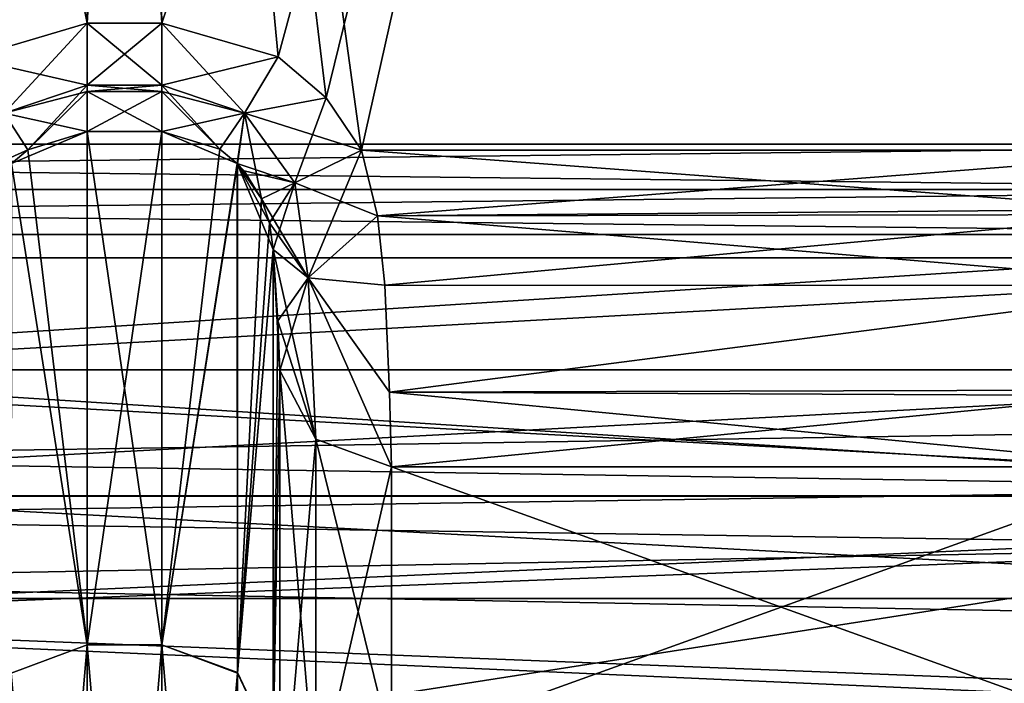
# Model space of a CAD drawing. Header units: millimetres. Extents: x -122 to 122, y -98 to 94.
# Tile 239 of 256: x -61 to -43, y 42 to 54. Entities that reach past the tile are written whole.
import ezdxf

# ---------------------------------------------------------------- set-up
doc = ezdxf.new("R2010")
doc.units = ezdxf.units.MM
doc.header["$LTSCALE"] = 26.699852
for name, color, linetype in [('2368', 7, 'CONTINUOUS'), ('2408', 7, 'CONTINUOUS'), ('2409', 7, 'CONTINUOUS'), ('2414', 7, 'CONTINUOUS'), ('2448', 7, 'CONTINUOUS'), ('2546', 7, 'CONTINUOUS'), ('2547', 7, 'CONTINUOUS'), ('2548', 7, 'CONTINUOUS'), ('2549', 7, 'CONTINUOUS'), ('2557', 7, 'CONTINUOUS'), ('2558', 7, 'CONTINUOUS'), ('2559', 7, 'CONTINUOUS'), ('2560', 7, 'CONTINUOUS'), ('2561', 7, 'CONTINUOUS'), ('2562', 7, 'CONTINUOUS'), ('2954', 7, 'CONTINUOUS'), ('2955', 7, 'CONTINUOUS'), ('3565', 7, 'CONTINUOUS'), ('3575', 7, 'CONTINUOUS'), ('3586', 7, 'CONTINUOUS'), ('3590', 7, 'CONTINUOUS'), ('3667', 7, 'CONTINUOUS'), ('3764', 7, 'CONTINUOUS'), ('3765', 7, 'CONTINUOUS'), ('3766', 7, 'CONTINUOUS'), ('3767', 7, 'CONTINUOUS'), ('3768', 7, 'CONTINUOUS'), ('3769', 7, 'CONTINUOUS'), ('3770', 7, 'CONTINUOUS'), ('3771', 7, 'CONTINUOUS'), ('3772', 7, 'CONTINUOUS'), ('3775', 7, 'CONTINUOUS'), ('4172', 7, 'CONTINUOUS'), ('4173', 7, 'CONTINUOUS'), ('4785', 7, 'CONTINUOUS'), ('4786', 7, 'CONTINUOUS')]:
    doc.layers.add(name, color=color, linetype=linetype)

msp = doc.modelspace()

# ---------------------------------------------------------------- linework, layer by layer
at = {"layer": '2368', "color": 250, "linetype": 'Continuous', "true_color": 0x323232}
for points in [[(-40.305, 40.503, 26.221), (-40.305, 45.517, 16.009), (-54.23, 40.503, 26.221), (-40.305, 40.503, 26.221)], [(-54.23, 40.503, 26.221), (-40.305, 45.517, 16.009), (-54.23, 45.517, 16.009), (-54.23, 40.503, 26.221)]]:
    msp.add_3dface(points, dxfattribs=at)
at = {"layer": '2408', "color": 250, "linetype": 'Continuous', "true_color": 0x323232}
for points in [[(-59.732, 63.232), (-33.5, 80.5), (-33.5, 51.284), (-59.732, 63.232)], [(-61.5, 62.5), (-59.732, 63.232), (-33.5, 51.284), (-61.5, 62.5)], [(-106.5, 51.284), (-61.5, 62.5), (-33.5, 51.284), (-106.5, 51.284)]]:
    msp.add_3dface(points, dxfattribs=at)
at = {"layer": '2409', "color": 250, "linetype": 'Continuous', "true_color": 0x323232}
for points in [[(-45.5, 92.5, 12), (-59, 82, 12), (-54.764, 51.177, 12), (-45.5, 92.5, 12)], [(-39.399, 51.177, 12), (-45.5, 92.5, 12), (-54.764, 51.177, 12), (-39.399, 51.177, 12)], [(-39.067, 55.105, 12), (-45.5, 92.5, 12), (-39.399, 51.177, 12), (-39.067, 55.105, 12)], [(-59, 82, 12), (-59, 65, 12), (-58.333, 53.447, 12), (-59, 82, 12)], [(-54.764, 51.177, 12), (-59, 82, 12), (-55.392, 52.113, 12), (-54.764, 51.177, 12)], [(-55.392, 52.113, 12), (-59, 82, 12), (-56.254, 52.844, 12), (-55.392, 52.113, 12)], [(-56.254, 52.844, 12), (-59, 82, 12), (-58.333, 53.447, 12), (-56.254, 52.844, 12)], [(-59, 65, 12), (-59.732, 63.232, 12), (-59.667, 53.447, 12), (-59, 65, 12)], [(-58.333, 53.447, 12), (-59, 65, 12), (-59.667, 53.447, 12), (-58.333, 53.447, 12)], [(-59.732, 63.232, 12), (-61.5, 62.5, 12), (-59.667, 53.447, 12), (-59.732, 63.232, 12)], [(-59.667, 53.447, 12), (-61.5, 62.5, 12), (-61.781, 52.822, 12), (-59.667, 53.447, 12)]]:
    msp.add_3dface(points, dxfattribs=at)
at = {"layer": '2414', "color": 250, "linetype": 'Continuous', "true_color": 0x323232}
for points in [[(-39.399, 51.177, 12), (-54.764, 51.177, 12), (-54.479, 50.003, 12.116), (-39.399, 51.177, 12)], [(-39.399, 51.177, 12), (-54.479, 50.003, 12.116), (-39.457, 50.127, 12.093), (-39.399, 51.177, 12)], [(-54.479, 50.003, 12.116), (-54.348, 48.761, 12.508), (-39.457, 50.127, 12.093), (-54.479, 50.003, 12.116)], [(-54.348, 48.761, 12.508), (-39.527, 48.757, 12.509), (-39.457, 50.127, 12.093), (-54.348, 48.761, 12.508)], [(-54.264, 46.851, 13.842), (-39.527, 48.757, 12.509), (-54.348, 48.761, 12.508), (-54.264, 46.851, 13.842)], [(-40.071, 46.891, 13.801), (-39.527, 48.757, 12.509), (-54.264, 46.851, 13.842), (-40.071, 46.891, 13.801)], [(-54.23, 45.517, 16.009), (-40.071, 46.891, 13.801), (-54.264, 46.851, 13.842), (-54.23, 45.517, 16.009)], [(-54.23, 45.517, 16.009), (-40.305, 45.517, 16.009), (-40.071, 46.891, 13.801), (-54.23, 45.517, 16.009)]]:
    msp.add_3dface(points, dxfattribs=at)
at = {"layer": '2448', "color": 250, "linetype": 'Continuous', "true_color": 0x323232}
for points in [[(-106.5, 51.284), (-33.5, 51.284), (-33.5, 50.474, 0.033), (-106.5, 51.284)], [(-106.5, 50.474, 0.033), (-106.5, 51.284), (-33.5, 50.474, 0.033), (-106.5, 50.474, 0.033)], [(-106.5, 49.668, 0.131), (-106.5, 50.474, 0.033), (-33.5, 49.668, 0.131), (-106.5, 49.668, 0.131)], [(-33.5, 49.668, 0.131), (-106.5, 50.474, 0.033), (-33.5, 50.474, 0.033), (-33.5, 49.668, 0.131)], [(-104.939, 46.217, 1.379), (-106.5, 49.668, 0.131), (-35.534, 45.137, 2.113), (-104.939, 46.217, 1.379)], [(-35.534, 45.137, 2.113), (-106.5, 49.668, 0.131), (-33.5, 49.668, 0.131), (-35.534, 45.137, 2.113)], [(-104.028, 44.104, 3.04), (-104.939, 46.217, 1.379), (-35.534, 45.137, 2.113), (-104.028, 44.104, 3.04)], [(-36.476, 42.819, 4.677), (-104.028, 44.104, 3.04), (-35.534, 45.137, 2.113), (-36.476, 42.819, 4.677)], [(-36.84, 41.469, 8.086), (-103.16, 41.469, 8.086), (-104.028, 44.104, 3.04), (-36.84, 41.469, 8.086)], [(-36.84, 41.469, 8.086), (-104.028, 44.104, 3.04), (-36.476, 42.819, 4.677), (-36.84, 41.469, 8.086)]]:
    msp.add_3dface(points, dxfattribs=at)
at = {"layer": '2546', "color": 250, "linetype": 'Continuous', "true_color": 0x323232}
for points in [[(-59.667, 51.512, 13.493), (-59.667, 42.337, 32.298), (-58.333, 51.512, 13.493), (-59.667, 51.512, 13.493)], [(-58.333, 51.512, 13.493), (-59.667, 42.337, 32.298), (-58.333, 42.337, 32.298), (-58.333, 51.512, 13.493)], [(-59.667, 42.337, 32.298), (-59.667, 26.625, 46.116), (-58.333, 42.337, 32.298), (-59.667, 42.337, 32.298)], [(-58.333, 42.337, 32.298), (-59.667, 26.625, 46.116), (-58.333, 26.625, 46.116), (-58.333, 42.337, 32.298)]]:
    msp.add_3dface(points, dxfattribs=at)
at = {"layer": '2547', "color": 250, "linetype": 'Continuous', "true_color": 0x323232}
for points in [[(-56.34, 49.399, 14.29), (-56.34, 40.486, 31.707), (-56.256, 48.127, 15.176), (-56.34, 49.399, 14.29)], [(-56.256, 48.127, 15.176), (-56.34, 40.486, 31.707), (-56.222, 47.239, 16.615), (-56.256, 48.127, 15.176)], [(-56.222, 47.239, 16.615), (-56.34, 40.486, 31.707), (-56.222, 38.534, 31.979), (-56.222, 47.239, 16.615)]]:
    msp.add_3dface(points, dxfattribs=at)
at = {"layer": '2548', "color": 250, "linetype": 'Continuous', "true_color": 0x323232}
for points in [[(-58.333, 51.512, 13.493), (-58.333, 42.337, 32.298), (-57.293, 51.193, 13.562), (-58.333, 51.512, 13.493)], [(-58.333, 42.337, 32.298), (-56.98, 50.934, 13.619), (-57.293, 51.193, 13.562), (-58.333, 42.337, 32.298)], [(-58.333, 42.337, 32.298), (-56.981, 41.826, 32.101), (-56.98, 50.934, 13.619), (-58.333, 42.337, 32.298)], [(-56.98, 50.934, 13.619), (-56.981, 41.826, 32.101), (-56.548, 50.305, 13.762), (-56.98, 50.934, 13.619)], [(-56.548, 50.305, 13.762), (-56.981, 41.826, 32.101), (-56.406, 49.877, 13.933), (-56.548, 50.305, 13.762)], [(-56.981, 41.826, 32.101), (-56.34, 49.399, 14.29), (-56.406, 49.877, 13.933), (-56.981, 41.826, 32.101)], [(-56.34, 40.486, 31.707), (-56.34, 49.399, 14.29), (-56.981, 41.826, 32.101), (-56.34, 40.486, 31.707)], [(-58.333, 42.337, 32.298), (-58.333, 26.625, 46.116), (-56.981, 41.826, 32.101), (-58.333, 42.337, 32.298)], [(-58.333, 26.625, 46.116), (-56.981, 26.353, 45.666), (-56.981, 41.826, 32.101), (-58.333, 26.625, 46.116)], [(-56.981, 26.353, 45.666), (-56.34, 40.486, 31.707), (-56.981, 41.826, 32.101), (-56.981, 26.353, 45.666)]]:
    msp.add_3dface(points, dxfattribs=at)
at = {"layer": '2549', "color": 250, "linetype": 'Continuous', "true_color": 0x323232}
for points in [[(-59.667, 42.337, 32.298), (-59.667, 51.512, 13.493), (-61.015, 50.939, 13.618), (-59.667, 42.337, 32.298)], [(-61.015, 50.939, 13.618), (-59.667, 51.512, 13.493), (-60.724, 51.181, 13.565), (-61.015, 50.939, 13.618)], [(-61.019, 41.83, 32.096), (-59.667, 42.337, 32.298), (-61.015, 50.939, 13.618), (-61.019, 41.83, 32.096)], [(-59.667, 26.625, 46.116), (-59.667, 42.337, 32.298), (-61.019, 26.362, 45.661), (-59.667, 26.625, 46.116)], [(-61.019, 26.362, 45.661), (-59.667, 42.337, 32.298), (-61.019, 41.83, 32.096), (-61.019, 26.362, 45.661)]]:
    msp.add_3dface(points, dxfattribs=at)
at = {"layer": '2557', "color": 250, "linetype": 'Continuous', "true_color": 0x323232}
for points in [[(-56.222, 47.239, 16.615), (-56.222, 38.534, 31.979), (-55.581, 46.012, 16.184), (-56.222, 47.239, 16.615)], [(-56.222, 38.534, 31.979), (-55.581, 39.646, 28.412), (-55.581, 46.012, 16.184), (-56.222, 38.534, 31.979)], [(-55.581, 39.646, 28.412), (-54.23, 45.517, 16.009), (-55.581, 46.012, 16.184), (-55.581, 39.646, 28.412)], [(-54.23, 40.503, 26.221), (-54.23, 45.517, 16.009), (-55.581, 39.646, 28.412), (-54.23, 40.503, 26.221)]]:
    msp.add_3dface(points, dxfattribs=at)
at = {"layer": '2558', "color": 250, "linetype": 'Continuous', "true_color": 0x323232}
for points in [[(-56.34, 49.399, 14.29), (-56.256, 48.127, 15.176), (-55.581, 46.012, 16.184), (-56.34, 49.399, 14.29)], [(-56.34, 49.399, 14.29), (-55.581, 46.012, 16.184), (-55.719, 48.897, 13.045), (-56.34, 49.399, 14.29)], [(-54.23, 45.517, 16.009), (-54.264, 46.851, 13.842), (-55.719, 48.897, 13.045), (-54.23, 45.517, 16.009)], [(-55.581, 46.012, 16.184), (-54.23, 45.517, 16.009), (-55.719, 48.897, 13.045), (-55.581, 46.012, 16.184)], [(-54.264, 46.851, 13.842), (-54.348, 48.761, 12.508), (-55.719, 48.897, 13.045), (-54.264, 46.851, 13.842)], [(-56.256, 48.127, 15.176), (-56.222, 47.239, 16.615), (-55.581, 46.012, 16.184), (-56.256, 48.127, 15.176)]]:
    msp.add_3dface(points, dxfattribs=at)
at = {"layer": '2559', "color": 250, "linetype": 'Continuous', "true_color": 0x323232}
for points in [[(-54.479, 50.003, 12.116), (-54.764, 51.177, 12), (-55.957, 50.594, 12.504), (-54.479, 50.003, 12.116)], [(-56.548, 50.305, 13.762), (-55.719, 48.897, 13.045), (-55.957, 50.594, 12.504), (-56.548, 50.305, 13.762)], [(-55.719, 48.897, 13.045), (-54.479, 50.003, 12.116), (-55.957, 50.594, 12.504), (-55.719, 48.897, 13.045)], [(-56.548, 50.305, 13.762), (-56.406, 49.877, 13.933), (-55.719, 48.897, 13.045), (-56.548, 50.305, 13.762)], [(-54.348, 48.761, 12.508), (-54.479, 50.003, 12.116), (-55.719, 48.897, 13.045), (-54.348, 48.761, 12.508)], [(-56.406, 49.877, 13.933), (-56.34, 49.399, 14.29), (-55.719, 48.897, 13.045), (-56.406, 49.877, 13.933)]]:
    msp.add_3dface(points, dxfattribs=at)
at = {"layer": '2560', "color": 250, "linetype": 'Continuous', "true_color": 0x323232}
for points in [[(-56.254, 52.844, 12), (-58.333, 53.447, 12), (-56.853, 51.837, 12.379), (-56.254, 52.844, 12)], [(-56.853, 51.837, 12.379), (-58.333, 53.447, 12), (-58.333, 52.336, 12.337), (-56.853, 51.837, 12.379)], [(-55.392, 52.113, 12), (-56.254, 52.844, 12), (-56.853, 51.837, 12.379), (-55.392, 52.113, 12)], [(-57.293, 51.193, 13.562), (-56.853, 51.837, 12.379), (-58.333, 52.336, 12.337), (-57.293, 51.193, 13.562)], [(-57.293, 51.193, 13.562), (-58.333, 52.336, 12.337), (-58.333, 52.225, 12.417), (-57.293, 51.193, 13.562)], [(-58.333, 51.512, 13.493), (-57.293, 51.193, 13.562), (-58.333, 52.225, 12.417), (-58.333, 51.512, 13.493)], [(-55.957, 50.594, 12.504), (-55.392, 52.113, 12), (-56.853, 51.837, 12.379), (-55.957, 50.594, 12.504)], [(-54.764, 51.177, 12), (-55.392, 52.113, 12), (-55.957, 50.594, 12.504), (-54.764, 51.177, 12)], [(-57.293, 51.193, 13.562), (-56.98, 50.934, 13.619), (-56.853, 51.837, 12.379), (-57.293, 51.193, 13.562)], [(-56.98, 50.934, 13.619), (-56.548, 50.305, 13.762), (-56.853, 51.837, 12.379), (-56.98, 50.934, 13.619)], [(-56.548, 50.305, 13.762), (-55.957, 50.594, 12.504), (-56.853, 51.837, 12.379), (-56.548, 50.305, 13.762)]]:
    msp.add_3dface(points, dxfattribs=at)
at = {"layer": '2561', "color": 250, "linetype": 'Continuous', "true_color": 0x323232}
for points in [[(-58.333, 53.447, 12), (-59.667, 53.447, 12), (-59.667, 52.336, 12.337), (-58.333, 53.447, 12)], [(-58.333, 52.336, 12.337), (-58.333, 53.447, 12), (-59.667, 52.336, 12.337), (-58.333, 52.336, 12.337)], [(-58.333, 52.225, 12.417), (-58.333, 52.336, 12.337), (-59.667, 52.225, 12.417), (-58.333, 52.225, 12.417)], [(-59.667, 52.225, 12.417), (-58.333, 52.336, 12.337), (-59.667, 52.336, 12.337), (-59.667, 52.225, 12.417)], [(-59.667, 51.512, 13.493), (-58.333, 51.512, 13.493), (-58.333, 52.225, 12.417), (-59.667, 51.512, 13.493)], [(-59.667, 51.512, 13.493), (-58.333, 52.225, 12.417), (-59.667, 52.225, 12.417), (-59.667, 51.512, 13.493)]]:
    msp.add_3dface(points, dxfattribs=at)
at = {"layer": '2562', "color": 250, "linetype": 'Continuous', "true_color": 0x323232}
for points in [[(-59.667, 53.447, 12), (-61.781, 52.822, 12), (-59.667, 52.336, 12.337), (-59.667, 53.447, 12)], [(-59.667, 52.336, 12.337), (-61.781, 52.822, 12), (-61.147, 51.837, 12.379), (-59.667, 52.336, 12.337)], [(-59.667, 52.225, 12.417), (-59.667, 52.336, 12.337), (-61.147, 51.837, 12.379), (-59.667, 52.225, 12.417)], [(-59.667, 51.512, 13.493), (-59.667, 52.225, 12.417), (-61.147, 51.837, 12.379), (-59.667, 51.512, 13.493)], [(-60.724, 51.181, 13.565), (-61.147, 51.837, 12.379), (-62.043, 50.594, 12.504), (-60.724, 51.181, 13.565)], [(-60.724, 51.181, 13.565), (-59.667, 51.512, 13.493), (-61.147, 51.837, 12.379), (-60.724, 51.181, 13.565)], [(-61.015, 50.939, 13.618), (-60.724, 51.181, 13.565), (-62.043, 50.594, 12.504), (-61.015, 50.939, 13.618)]]:
    msp.add_3dface(points, dxfattribs=at)
at = {"layer": '2954', "color": 250, "linetype": 'Continuous', "true_color": 0x323232}
for points in [[(-31.5, 47.25), (-108.5, 43.165, 19.218), (-31.5, 43.165, 19.218), (-31.5, 47.25)], [(-108.5, 47.25), (-108.5, 43.165, 19.218), (-31.5, 47.25), (-108.5, 47.25)], [(-31.5, 43.165, 19.218), (-108.5, 31.616, 35.114), (-31.5, 31.616, 35.114), (-31.5, 43.165, 19.218)], [(-108.5, 43.165, 19.218), (-108.5, 31.616, 35.114), (-31.5, 43.165, 19.218), (-108.5, 43.165, 19.218)]]:
    msp.add_3dface(points, dxfattribs=at)
at = {"layer": '2955', "color": 250, "linetype": 'Continuous', "true_color": 0x323232}
for points in [[(-108.5, 49.25), (-108.5, 44.992, 20.032), (-31.5, 49.25), (-108.5, 49.25)], [(-31.5, 49.25), (-108.5, 44.992, 20.032), (-31.5, 44.992, 20.032), (-31.5, 49.25)], [(-108.5, 44.992, 20.032), (-108.5, 32.955, 36.6), (-31.5, 44.992, 20.032), (-108.5, 44.992, 20.032)], [(-31.5, 44.992, 20.032), (-108.5, 32.955, 36.6), (-31.5, 32.955, 36.6), (-31.5, 44.992, 20.032)]]:
    msp.add_3dface(points, dxfattribs=at)
at = {"layer": '3565', "color": 250, "linetype": 'Continuous', "true_color": 0x323232}
for points in [[(-45.5, 92.5), (-59, 82), (-33.5, 51.284), (-45.5, 92.5)], [(-37.015, 88.985), (-45.5, 92.5), (-33.5, 51.284), (-37.015, 88.985)], [(-59, 82), (-59, 65), (-33.5, 51.284), (-59, 82)], [(-59, 65), (-59.732, 63.232), (-33.5, 51.284), (-59, 65)], [(-59.732, 63.232), (-61.5, 62.5), (-33.5, 51.284), (-59.732, 63.232)], [(-78.5, 62.5), (-106.5, 51.284), (-33.5, 51.284), (-78.5, 62.5)], [(-61.5, 62.5), (-78.5, 62.5), (-33.5, 51.284), (-61.5, 62.5)]]:
    msp.add_3dface(points, dxfattribs=at)
at = {"layer": '3575', "color": 250, "linetype": 'Continuous', "true_color": 0x323232}
for points in [[(-58.333, 53.447, -12), (-59, 65, -12), (-45.5, 92.5, -12), (-58.333, 53.447, -12)], [(-56.254, 52.844, -12), (-58.333, 53.447, -12), (-45.5, 92.5, -12), (-56.254, 52.844, -12)], [(-55.392, 52.113, -12), (-56.254, 52.844, -12), (-45.5, 92.5, -12), (-55.392, 52.113, -12)], [(-54.764, 51.177, -12), (-55.392, 52.113, -12), (-45.5, 92.5, -12), (-54.764, 51.177, -12)], [(-39.399, 51.177, -12), (-54.764, 51.177, -12), (-45.5, 92.5, -12), (-39.399, 51.177, -12)], [(-37.015, 88.985, -12), (-39.399, 51.177, -12), (-45.5, 92.5, -12), (-37.015, 88.985, -12)], [(-59.732, 63.232, -12), (-59, 65, -12), (-59.667, 53.447, -12), (-59.732, 63.232, -12)], [(-59.667, 53.447, -12), (-59, 65, -12), (-58.333, 53.447, -12), (-59.667, 53.447, -12)], [(-61.5, 62.5, -12), (-59.732, 63.232, -12), (-61.781, 52.822, -12), (-61.5, 62.5, -12)], [(-61.781, 52.822, -12), (-59.732, 63.232, -12), (-59.667, 53.447, -12), (-61.781, 52.822, -12)]]:
    msp.add_3dface(points, dxfattribs=at)
at = {"layer": '3586', "color": 250, "linetype": 'Continuous', "true_color": 0x323232}
for points in [[(-40.305, 45.517, -16.009), (-40.305, 40.503, -26.221), (-54.23, 45.517, -16.009), (-40.305, 45.517, -16.009)], [(-54.23, 45.517, -16.009), (-40.305, 40.503, -26.221), (-54.23, 40.503, -26.221), (-54.23, 45.517, -16.009)]]:
    msp.add_3dface(points, dxfattribs=at)
at = {"layer": '3590', "color": 250, "linetype": 'Continuous', "true_color": 0x323232}
for points in [[(-54.764, 51.177, -12), (-39.399, 51.177, -12), (-39.462, 50.028, -12.111), (-54.764, 51.177, -12)], [(-54.764, 51.177, -12), (-39.462, 50.028, -12.111), (-54.479, 50.003, -12.116), (-54.764, 51.177, -12)], [(-39.462, 50.028, -12.111), (-39.527, 48.757, -12.509), (-54.479, 50.003, -12.116), (-39.462, 50.028, -12.111)], [(-54.479, 50.003, -12.116), (-39.527, 48.757, -12.509), (-54.348, 48.761, -12.508), (-54.479, 50.003, -12.116)], [(-54.348, 48.761, -12.508), (-39.527, 48.757, -12.509), (-54.264, 46.851, -13.842), (-54.348, 48.761, -12.508)], [(-54.264, 46.851, -13.842), (-39.527, 48.757, -12.509), (-40.098, 46.783, -13.914), (-54.264, 46.851, -13.842)], [(-40.305, 45.517, -16.009), (-54.23, 45.517, -16.009), (-54.264, 46.851, -13.842), (-40.305, 45.517, -16.009)], [(-40.305, 45.517, -16.009), (-54.264, 46.851, -13.842), (-40.098, 46.783, -13.914), (-40.305, 45.517, -16.009)]]:
    msp.add_3dface(points, dxfattribs=at)
at = {"layer": '3667', "color": 250, "linetype": 'Continuous', "true_color": 0x323232}
for points in [[(-33.5, 51.284), (-106.5, 51.284), (-106.5, 50.474, -0.033), (-33.5, 51.284)], [(-33.5, 51.284), (-106.5, 50.474, -0.033), (-33.5, 50.474, -0.033), (-33.5, 51.284)], [(-106.5, 50.474, -0.033), (-106.5, 49.668, -0.131), (-33.5, 50.474, -0.033), (-106.5, 50.474, -0.033)], [(-33.5, 50.474, -0.033), (-106.5, 49.668, -0.131), (-33.5, 49.668, -0.131), (-33.5, 50.474, -0.033)], [(-106.5, 49.668, -0.131), (-104.466, 45.137, -2.113), (-33.5, 49.668, -0.131), (-106.5, 49.668, -0.131)], [(-33.5, 49.668, -0.131), (-104.466, 45.137, -2.113), (-35.061, 46.217, -1.379), (-33.5, 49.668, -0.131)], [(-35.061, 46.217, -1.379), (-104.466, 45.137, -2.113), (-35.972, 44.104, -3.04), (-35.061, 46.217, -1.379)], [(-104.466, 45.137, -2.113), (-103.524, 42.819, -4.677), (-35.972, 44.104, -3.04), (-104.466, 45.137, -2.113)], [(-103.524, 42.819, -4.677), (-103.16, 41.469, -8.086), (-35.972, 44.104, -3.04), (-103.524, 42.819, -4.677)], [(-103.16, 41.469, -8.086), (-36.84, 41.469, -8.086), (-35.972, 44.104, -3.04), (-103.16, 41.469, -8.086)]]:
    msp.add_3dface(points, dxfattribs=at)
at = {"layer": '3764', "color": 250, "linetype": 'Continuous', "true_color": 0x323232}
for points in [[(-59.667, 51.512, -13.493), (-58.333, 51.512, -13.493), (-58.333, 42.337, -32.298), (-59.667, 51.512, -13.493)], [(-59.667, 42.337, -32.298), (-59.667, 51.512, -13.493), (-58.333, 42.337, -32.298), (-59.667, 42.337, -32.298)], [(-59.667, 26.625, -46.116), (-59.667, 42.337, -32.298), (-58.333, 26.625, -46.116), (-59.667, 26.625, -46.116)], [(-58.333, 26.625, -46.116), (-59.667, 42.337, -32.298), (-58.333, 42.337, -32.298), (-58.333, 26.625, -46.116)]]:
    msp.add_3dface(points, dxfattribs=at)
at = {"layer": '3765', "color": 250, "linetype": 'Continuous', "true_color": 0x323232}
for points in [[(-56.34, 49.399, -14.29), (-56.256, 48.127, -15.176), (-56.222, 47.239, -16.615), (-56.34, 49.399, -14.29)], [(-56.34, 49.399, -14.29), (-56.222, 47.239, -16.615), (-56.34, 40.486, -31.707), (-56.34, 49.399, -14.29)], [(-56.34, 40.486, -31.707), (-56.222, 47.239, -16.615), (-56.222, 38.534, -31.979), (-56.34, 40.486, -31.707)]]:
    msp.add_3dface(points, dxfattribs=at)
at = {"layer": '3766', "color": 250, "linetype": 'Continuous', "true_color": 0x323232}
for points in [[(-58.333, 51.512, -13.493), (-57.293, 51.193, -13.562), (-56.982, 50.935, -13.619), (-58.333, 51.512, -13.493)], [(-58.333, 51.512, -13.493), (-56.982, 50.935, -13.619), (-58.333, 42.337, -32.298), (-58.333, 51.512, -13.493)], [(-58.333, 42.337, -32.298), (-56.982, 50.935, -13.619), (-56.981, 41.839, -32.084), (-58.333, 42.337, -32.298)], [(-56.406, 49.877, -13.933), (-56.34, 49.399, -14.29), (-56.982, 50.935, -13.619), (-56.406, 49.877, -13.933)], [(-56.982, 50.935, -13.619), (-56.34, 49.399, -14.29), (-56.981, 41.839, -32.084), (-56.982, 50.935, -13.619)], [(-56.548, 50.305, -13.762), (-56.406, 49.877, -13.933), (-56.982, 50.935, -13.619), (-56.548, 50.305, -13.762)], [(-56.548, 50.305, -13.762), (-56.982, 50.935, -13.619), (-56.862, 50.804, -13.648), (-56.548, 50.305, -13.762)], [(-56.34, 49.399, -14.29), (-56.34, 40.486, -31.707), (-56.981, 41.839, -32.084), (-56.34, 49.399, -14.29)], [(-58.333, 26.625, -46.116), (-58.333, 42.337, -32.298), (-56.981, 26.372, -45.655), (-58.333, 26.625, -46.116)], [(-58.333, 42.337, -32.298), (-56.981, 41.839, -32.084), (-56.981, 26.372, -45.655), (-58.333, 42.337, -32.298)], [(-56.981, 41.839, -32.084), (-56.34, 40.486, -31.707), (-56.981, 26.372, -45.655), (-56.981, 41.839, -32.084)]]:
    msp.add_3dface(points, dxfattribs=at)
at = {"layer": '3767', "color": 250, "linetype": 'Continuous', "true_color": 0x323232}
for points in [[(-60.724, 51.181, -13.565), (-59.667, 51.512, -13.493), (-59.667, 42.337, -32.298), (-60.724, 51.181, -13.565)], [(-61.015, 50.939, -13.618), (-60.724, 51.181, -13.565), (-59.667, 42.337, -32.298), (-61.015, 50.939, -13.618)], [(-61.015, 50.939, -13.618), (-59.667, 42.337, -32.298), (-61.019, 41.83, -32.096), (-61.015, 50.939, -13.618)], [(-59.667, 42.337, -32.298), (-59.667, 26.625, -46.116), (-61.019, 41.83, -32.096), (-59.667, 42.337, -32.298)], [(-61.019, 41.83, -32.096), (-59.667, 26.625, -46.116), (-61.019, 26.362, -45.661), (-61.019, 41.83, -32.096)]]:
    msp.add_3dface(points, dxfattribs=at)
at = {"layer": '3768', "color": 250, "linetype": 'Continuous', "true_color": 0x323232}
for points in [[(-56.34, 49.399, -14.29), (-55.719, 48.897, -13.045), (-56.256, 48.127, -15.176), (-56.34, 49.399, -14.29)], [(-56.256, 48.127, -15.176), (-55.719, 48.897, -13.045), (-56.222, 47.239, -16.615), (-56.256, 48.127, -15.176)], [(-56.222, 47.239, -16.615), (-55.719, 48.897, -13.045), (-55.581, 46.012, -16.184), (-56.222, 47.239, -16.615)], [(-54.264, 46.851, -13.842), (-54.23, 45.517, -16.009), (-55.719, 48.897, -13.045), (-54.264, 46.851, -13.842)], [(-55.719, 48.897, -13.045), (-54.23, 45.517, -16.009), (-55.581, 46.012, -16.184), (-55.719, 48.897, -13.045)], [(-54.348, 48.761, -12.508), (-54.264, 46.851, -13.842), (-55.719, 48.897, -13.045), (-54.348, 48.761, -12.508)]]:
    msp.add_3dface(points, dxfattribs=at)
at = {"layer": '3769', "color": 250, "linetype": 'Continuous', "true_color": 0x323232}
for points in [[(-54.764, 51.177, -12), (-55.719, 48.897, -13.045), (-55.957, 50.594, -12.504), (-54.764, 51.177, -12)], [(-54.764, 51.177, -12), (-54.479, 50.003, -12.116), (-55.719, 48.897, -13.045), (-54.764, 51.177, -12)], [(-56.548, 50.305, -13.762), (-55.957, 50.594, -12.504), (-56.406, 49.877, -13.933), (-56.548, 50.305, -13.762)], [(-55.957, 50.594, -12.504), (-56.34, 49.399, -14.29), (-56.406, 49.877, -13.933), (-55.957, 50.594, -12.504)], [(-55.719, 48.897, -13.045), (-56.34, 49.399, -14.29), (-55.957, 50.594, -12.504), (-55.719, 48.897, -13.045)], [(-54.479, 50.003, -12.116), (-54.348, 48.761, -12.508), (-55.719, 48.897, -13.045), (-54.479, 50.003, -12.116)]]:
    msp.add_3dface(points, dxfattribs=at)
at = {"layer": '3770', "color": 250, "linetype": 'Continuous', "true_color": 0x323232}
for points in [[(-58.333, 53.447, -12), (-56.254, 52.844, -12), (-58.333, 52.336, -12.337), (-58.333, 53.447, -12)], [(-58.333, 52.336, -12.337), (-56.254, 52.844, -12), (-56.853, 51.837, -12.379), (-58.333, 52.336, -12.337)], [(-56.254, 52.844, -12), (-55.392, 52.113, -12), (-56.853, 51.837, -12.379), (-56.254, 52.844, -12)], [(-58.333, 52.336, -12.337), (-56.853, 51.837, -12.379), (-58.333, 52.225, -12.417), (-58.333, 52.336, -12.337)], [(-58.333, 52.225, -12.417), (-56.853, 51.837, -12.379), (-58.333, 51.512, -13.493), (-58.333, 52.225, -12.417)], [(-55.392, 52.113, -12), (-54.764, 51.177, -12), (-56.853, 51.837, -12.379), (-55.392, 52.113, -12)], [(-58.333, 51.512, -13.493), (-56.853, 51.837, -12.379), (-57.293, 51.193, -13.562), (-58.333, 51.512, -13.493)], [(-57.293, 51.193, -13.562), (-56.853, 51.837, -12.379), (-56.982, 50.935, -13.619), (-57.293, 51.193, -13.562)], [(-56.853, 51.837, -12.379), (-55.957, 50.594, -12.504), (-56.982, 50.935, -13.619), (-56.853, 51.837, -12.379)], [(-54.764, 51.177, -12), (-55.957, 50.594, -12.504), (-56.853, 51.837, -12.379), (-54.764, 51.177, -12)], [(-56.982, 50.935, -13.619), (-55.957, 50.594, -12.504), (-56.862, 50.804, -13.648), (-56.982, 50.935, -13.619)], [(-55.957, 50.594, -12.504), (-56.548, 50.305, -13.762), (-56.862, 50.804, -13.648), (-55.957, 50.594, -12.504)]]:
    msp.add_3dface(points, dxfattribs=at)
at = {"layer": '3771', "color": 250, "linetype": 'Continuous', "true_color": 0x323232}
for points in [[(-59.667, 53.447, -12), (-58.333, 53.447, -12), (-58.333, 52.336, -12.337), (-59.667, 53.447, -12)], [(-59.667, 53.447, -12), (-58.333, 52.336, -12.337), (-59.667, 52.336, -12.337), (-59.667, 53.447, -12)], [(-58.333, 52.336, -12.337), (-58.333, 52.225, -12.417), (-59.667, 52.336, -12.337), (-58.333, 52.336, -12.337)], [(-59.667, 52.336, -12.337), (-58.333, 52.225, -12.417), (-59.667, 52.225, -12.417), (-59.667, 52.336, -12.337)], [(-58.333, 52.225, -12.417), (-58.333, 51.512, -13.493), (-59.667, 52.225, -12.417), (-58.333, 52.225, -12.417)], [(-59.667, 52.225, -12.417), (-58.333, 51.512, -13.493), (-59.667, 51.512, -13.493), (-59.667, 52.225, -12.417)]]:
    msp.add_3dface(points, dxfattribs=at)
at = {"layer": '3772', "color": 250, "linetype": 'Continuous', "true_color": 0x323232}
for points in [[(-61.781, 52.822, -12), (-59.667, 53.447, -12), (-61.147, 51.837, -12.379), (-61.781, 52.822, -12)], [(-59.667, 53.447, -12), (-59.667, 52.336, -12.337), (-61.147, 51.837, -12.379), (-59.667, 53.447, -12)], [(-61.147, 51.837, -12.379), (-59.667, 52.336, -12.337), (-60.724, 51.181, -13.565), (-61.147, 51.837, -12.379)], [(-59.667, 52.336, -12.337), (-59.667, 52.225, -12.417), (-60.724, 51.181, -13.565), (-59.667, 52.336, -12.337)], [(-59.667, 52.225, -12.417), (-59.667, 51.512, -13.493), (-60.724, 51.181, -13.565), (-59.667, 52.225, -12.417)], [(-61.015, 50.939, -13.618), (-61.147, 51.837, -12.379), (-60.724, 51.181, -13.565), (-61.015, 50.939, -13.618)]]:
    msp.add_3dface(points, dxfattribs=at)
at = {"layer": '3775', "color": 250, "linetype": 'Continuous', "true_color": 0x323232}
for points in [[(-56.222, 47.239, -16.615), (-55.581, 46.012, -16.184), (-55.581, 39.646, -28.412), (-56.222, 47.239, -16.615)], [(-56.222, 38.534, -31.979), (-56.222, 47.239, -16.615), (-55.581, 39.646, -28.412), (-56.222, 38.534, -31.979)], [(-54.23, 45.517, -16.009), (-54.23, 40.503, -26.221), (-55.581, 46.012, -16.184), (-54.23, 45.517, -16.009)], [(-55.581, 46.012, -16.184), (-54.23, 40.503, -26.221), (-55.581, 39.646, -28.412), (-55.581, 46.012, -16.184)]]:
    msp.add_3dface(points, dxfattribs=at)
at = {"layer": '4172', "color": 250, "linetype": 'Continuous', "true_color": 0x323232}
for points in [[(-31.5, 43.165, -19.218), (-108.5, 47.25), (-31.5, 47.25), (-31.5, 43.165, -19.218)], [(-108.5, 43.165, -19.218), (-108.5, 47.25), (-31.5, 43.165, -19.218), (-108.5, 43.165, -19.218)], [(-31.5, 31.616, -35.114), (-108.5, 43.165, -19.218), (-31.5, 43.165, -19.218), (-31.5, 31.616, -35.114)], [(-108.5, 31.616, -35.114), (-108.5, 43.165, -19.218), (-31.5, 31.616, -35.114), (-108.5, 31.616, -35.114)]]:
    msp.add_3dface(points, dxfattribs=at)
at = {"layer": '4173', "color": 250, "linetype": 'Continuous', "true_color": 0x323232}
for points in [[(-108.5, 44.992, -20.032), (-108.5, 49.25), (-31.5, 44.992, -20.032), (-108.5, 44.992, -20.032)], [(-31.5, 44.992, -20.032), (-108.5, 49.25), (-31.5, 49.25), (-31.5, 44.992, -20.032)], [(-108.5, 32.955, -36.6), (-108.5, 44.992, -20.032), (-31.5, 32.955, -36.6), (-108.5, 32.955, -36.6)], [(-31.5, 32.955, -36.6), (-108.5, 44.992, -20.032), (-31.5, 44.992, -20.032), (-31.5, 32.955, -36.6)]]:
    msp.add_3dface(points, dxfattribs=at)
at = {"layer": '4785', "color": 150, "linetype": 'Continuous', "true_color": 0x378cff}
for points in [[(-22, 45), (-22, 40.544, -19.523), (-122, 45), (-22, 45)], [(-122, 45), (-22, 40.544, -19.523), (-122, 40.544, -19.523), (-122, 45)]]:
    msp.add_3dface(points, dxfattribs=at)
at = {"layer": '4786', "color": 150, "linetype": 'Continuous', "true_color": 0x378cff}
for points in [[(-22, 40.544, 19.523), (-22, 45), (-122, 40.544, 19.523), (-22, 40.544, 19.523)], [(-22, 45), (-122, 45), (-122, 40.544, 19.523), (-22, 45)]]:
    msp.add_3dface(points, dxfattribs=at)

doc.saveas('drawing.dxf')
